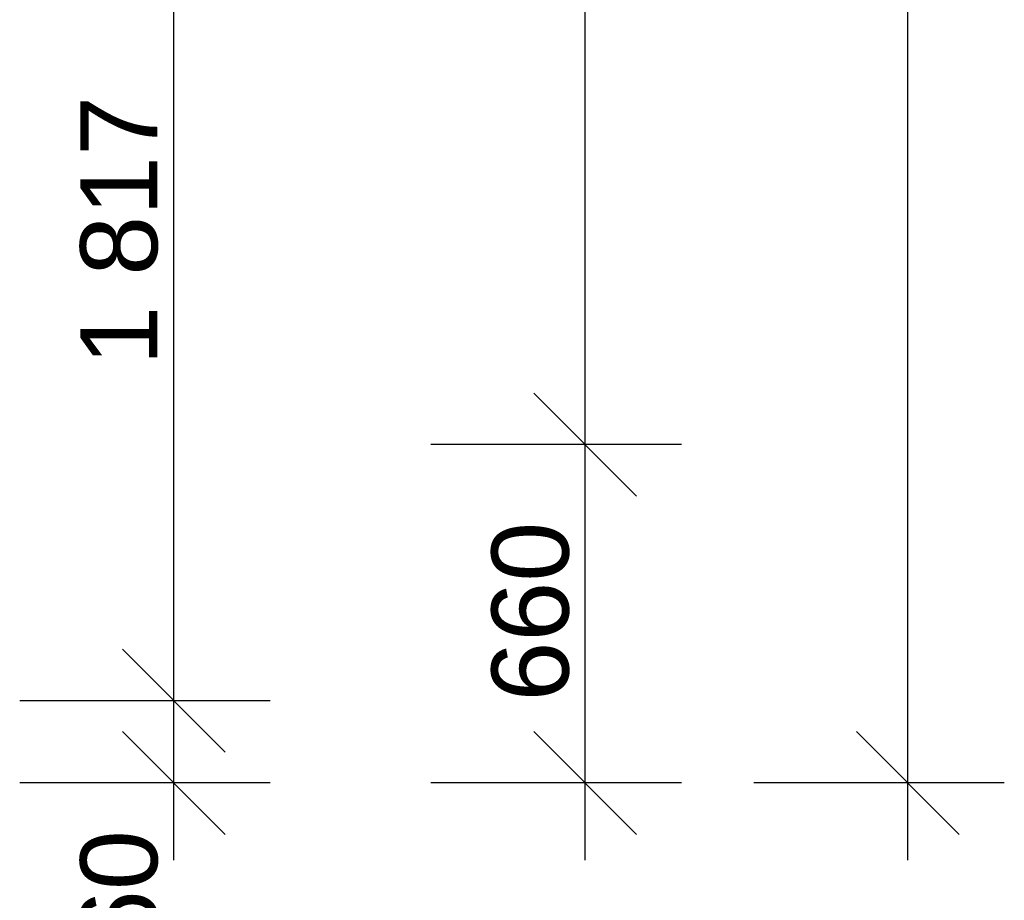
# Model space of a CAD drawing. Header units: millimetres. Extents: x -25972 to 4516, y -2839 to 20217.
# Tile 168 of 218: x 1395 to 3310, y -37 to 1676. Entities that reach past the tile are written whole.
import ezdxf

# ---------------------------------------------------------------- set-up
doc = ezdxf.new("R2010")
doc.units = ezdxf.units.MM
doc.header["$MEASUREMENT"] = 0
doc.layers.add('7._POHLED ZÁPADNÍ_1_Kóty - SP', color=7, linetype='Continuous')
doc.layers.add('7._POHLED ZÁPADNÍ_1_Nové_Kóty - SP', color=7, linetype='Continuous')
doc.styles.add('GENEROVANÝ_STYL_2', font='txt')

msp = doc.modelspace()

# ---------------------------------------------------------------- linework, layer by layer
at = {"layer": '7._POHLED ZÁPADNÍ_1_Nové_Kóty - SP', "color": 1, "linetype": 'Continuous', "lineweight": 25}
for p, q in [((3122.5, 191.6), (3122.5, 18117.3)), ((2494.7, 849.7), (2494.7, 7547.4)), ((1694.7, 351.5), (1694.7, 2168.2)), ((2394.7, 949.7), (2594.7, 749.7)), ((2682.2, 849.7), (2194.7, 849.7)), ((2494.7, 191.6), (2494.7, 849.7)), ((1594.7, 451.5), (1794.7, 251.5)), ((1882.2, 351.5), (1394.7, 351.5)), ((1694.7, 191.6), (1694.7, 351.5)), ((1594.7, 291.6), (1794.7, 91.6)), ((2394.7, 291.6), (2594.7, 91.6)), ((3022.5, 291.6), (3222.5, 91.6)), ((1882.2, 191.6), (1394.7, 191.6)), ((1694.7, 41.6), (1694.7, 191.6)), ((2682.2, 191.6), (2194.7, 191.6)), ((2494.7, 41.6), (2494.7, 191.6)), ((3310, 191.6), (2822.5, 191.6)), ((3122.5, 41.6), (3122.5, 191.6))]:
    msp.add_line(p, q, dxfattribs=at)

# ---------------------------------------------------------------- texts
at = {"layer": '7._POHLED ZÁPADNÍ_1_Kóty - SP', "color": 1, "linetype": 'Continuous', "lineweight": 25, "char_height": 150, "attachment_point": 7, "rotation": 90, "style": 'GENEROVANÝ_STYL_2'}
for s, insert, width in [('\\A1;{\\pql;\\fArial|b0|i0|c0|p38;1\xa0817}', (1664.7, 1003.4), 512.914), ('\\A1;{\\pql;\\fArial|b0|i0|c0|p38;660}', (2464.7, 349.9), 341.487), ('\\A1;{\\pql;\\fArial|b0|i0|c0|p38;160}', (1664.7, -249.9), 341.487)]:
    msp.add_mtext(s, dxfattribs=dict(at, insert=insert, width=width))

doc.saveas('drawing.dxf')
